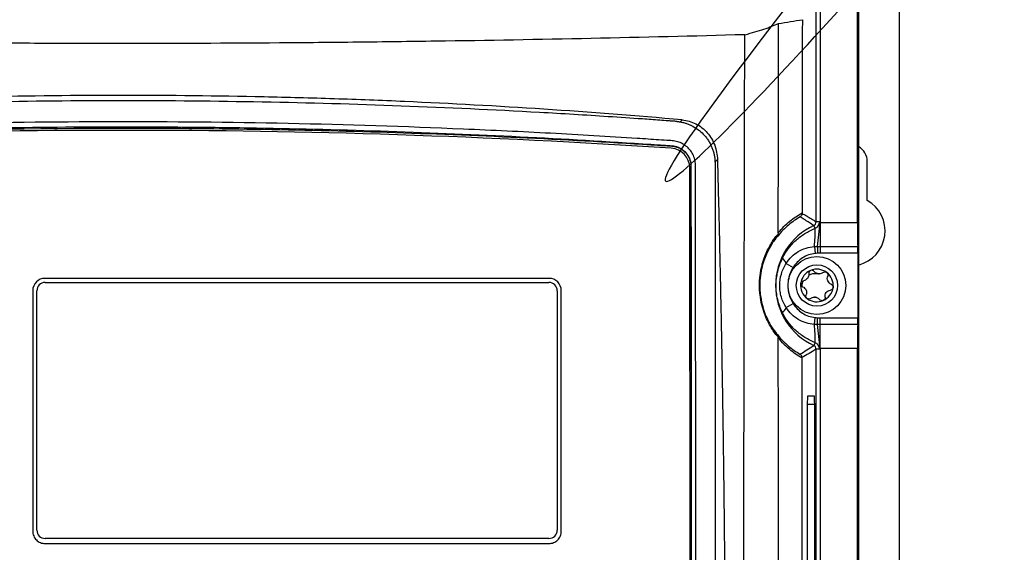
# Model space of a CAD drawing. Header units: millimetres. Extents: x -3.03 to 0.78, y -0.23 to 0.59.
# Tile 58 of 165: x 0.1457 to 0.2649, y 0.2066 to 0.2711. Entities that reach past the tile are written whole.
import ezdxf

# ---------------------------------------------------------------- set-up
doc = ezdxf.new("R2010")
doc.units = ezdxf.units.MM

msp = doc.modelspace()

# ---------------------------------------------------------------- linework, layer by layer
at = {"color": 7, "linetype": 'Continuous', "lineweight": 25}
for p, q in [((0.247113, 0.246542), (0.247113, 0.28231)), ((0.247244, 0.28244), (0.247244, 0.025353)), ((0.2522, 0.025397), (0.2522, 0.282397)), ((0.242603, 0.277787), (0.242603, 0.246608)), ((0.242103, 0.246608), (0.242103, 0.277288)), ((0.225639, 0.258709), (0.22588, 0.258951)), ((0.22209, 0.255998), (0.22209, 0.255945)), ((0.230153, 0.254142), (0.22986, 0.253848)), ((0.226887, 0.157407), (0.226799, 0.253146)), ((0.226949, 0.253331), (0.226949, 0.253294)), ((0.226949, 0.253294), (0.227037, 0.157477)), ((0.229861, 0.253735), (0.229861, 0.157058)), ((0.2483, 0.249192), (0.2483, 0.253897)), ((0.241975, 0.245811), (0.241815, 0.246155)), ((0.242603, 0.246608), (0.242103, 0.246608)), ((0.242601, 0.246542), (0.242601, 0.243631)), ((0.242601, 0.246542), (0.247113, 0.246542)), ((0.241899, 0.243617), (0.241979, 0.242772)), ((0.242257, 0.243631), (0.242273, 0.242797)), ((0.242601, 0.243631), (0.24714, 0.243631)), ((0.242601, 0.243631), (0.242601, 0.2428)), ((0.247148, 0.2428), (0.242601, 0.2428)), ((0.247148, 0.2428), (0.247148, 0.234994)), ((0.238481, 0.241572), (0.239313, 0.241066)), ((0.20975, 0.239761), (0.14875, 0.239761)), ((0.14875, 0.239263), (0.20975, 0.239263)), ((0.14725, 0.238261), (0.14725, 0.209145)), ((0.14775, 0.209267), (0.14775, 0.238263)), ((0.21075, 0.238263), (0.21075, 0.209267)), ((0.21125, 0.209145), (0.21125, 0.238261)), ((0.238481, 0.236222), (0.239313, 0.236728)), ((0.241899, 0.234177), (0.241979, 0.235021)), ((0.242257, 0.234163), (0.242273, 0.234997)), ((0.242601, 0.234162), (0.242601, 0.234994)), ((0.242601, 0.234994), (0.247148, 0.234994)), ((0.242601, 0.231252), (0.242601, 0.234162)), ((0.24714, 0.234162), (0.242601, 0.234162)), ((0.241975, 0.231983), (0.241815, 0.231639)), ((0.242103, 0.076608), (0.242103, 0.231186)), ((0.242603, 0.231186), (0.242103, 0.231186)), ((0.247113, 0.231252), (0.242601, 0.231252)), ((0.242603, 0.231186), (0.242603, 0.076608)), ((0.247113, 0.076542), (0.247113, 0.231252)), ((0.241911, 0.225504), (0.241056, 0.225504)), ((0.241039, 0.224504), (0.241039, 0.145504)), ((0.241929, 0.145504), (0.241929, 0.224504)), ((0.14775, 0.209267), (0.14775, 0.209266)), ((0.21075, 0.209267), (0.21075, 0.209266)), ((0.20975, 0.208267), (0.14875, 0.208267)), ((0.14875, 0.208267), (0.14875, 0.208266)), ((0.20975, 0.208266), (0.14875, 0.208266)), ((0.14875, 0.207645), (0.20975, 0.207645)), ((0.20975, 0.208267), (0.20975, 0.208266))]:
    msp.add_line(p, q, dxfattribs=at)
at = {"color": 9, "linetype": 'Continuous', "lineweight": 25}
msp.add_line((0.241929, 0.224504), (0.241039, 0.224504), dxfattribs=at)
at = {"color": 7, "linetype": 'Continuous', "lineweight": 25}
for radius in [0.0035, 0.0025]:
    msp.add_circle((0.2422, 0.238897), radius, dxfattribs=at)
for centre, radius, start, end in [((0.224417, 0.25314), 0.0023816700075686, 0.133552, 86.258717), ((0.2462, 0.253897), 0.0021, 0, 60.200241), ((0.2462, 0.245497), 0.00425, 284.215037, 60.388416), ((0.2452, 0.238897), 0.0080085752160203, 115.005119, 244.994881), ((0.223323, 0.245358), 0.0186580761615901, 354.645579, 1.390007), ((0.22054, 0.247286), 0.022022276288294, 350.447719, 358.002258), ((0.236673, 0.240767), 0.001979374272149, 23.992102, 46.653288), ((0.2422, 0.238897), 0.0019749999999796, 52.964615, 112.964615), ((0.14875, 0.238261), 0.0014998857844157, 89.995637, 179.995636), ((0.20975, 0.238261), 0.0014998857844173, 0.004364, 90.004363), ((0.2422, 0.238897), 0.0019749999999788, 112.964615, 172.964615), ((0.242466, 0.241054), 0.0007483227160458, 254.000128, 271.929102), ((0.2422, 0.238897), 0.0014388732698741, 78.316306, 87.612924), ((0.2422, 0.238897), 0.0019749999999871, 352.964615, 52.964615), ((0.14875, 0.238263), 0.0009999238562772, 89.995637, 179.995636), ((0.20975, 0.238263), 0.0009999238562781, 0.004364, 90.004363), ((0.2422, 0.238897), 0.001974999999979, 172.964615, 232.964615), ((0.2422, 0.238897), 0.0019749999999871, 292.964615, 352.964615), ((0.2422, 0.238897), 0.0019749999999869, 232.964615, 292.964615), ((0.2422, 0.238897), 0.0014388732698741, 258.316306, 267.612924), ((0.241934, 0.23674), 0.0007483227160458, 74.000128, 91.929102), ((0.236673, 0.237026), 0.001979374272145, 313.346712, 336.007898), ((0.223323, 0.232436), 0.0186580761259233, 358.609993, 5.354421), ((0.22054, 0.230508), 0.0220222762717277, 1.997742, 9.552281), ((0.14875, 0.209267), 0.0009999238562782, 180.004364, 270.004363), ((0.14875, 0.209266), 0.0009999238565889, 180.004364, 270.004363), ((0.20975, 0.209267), 0.0009999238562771, 269.995637, 359.995636), ((0.20975, 0.209266), 0.0009999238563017, 269.995637, 359.995636)]:
    msp.add_arc(centre, radius, start, end, dxfattribs=at)
for centre, major_axis, start_param, end_param in [((0.247174, 0.246542), (0, 0.003500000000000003), 1.570796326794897, 2.552561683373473), ((0.24713, 0.2428), (0, 0.001000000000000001), 4.71238898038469, 5.694154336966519), ((0.24713, 0.234994), (0, 0.001000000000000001), 3.730623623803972, 4.71238898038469), ((0.247174, 0.231252), (0, 0.003500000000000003), 0.5890309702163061, 1.570796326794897), ((0.241056, 0.224504), (0, 0.001000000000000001), 0, 1.570796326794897), ((0.241911, 0.224504), (0, 0.001000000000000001), 4.71238898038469, 6.283185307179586)]:
    msp.add_ellipse(centre, major_axis=major_axis, ratio=0.017455, start_param=start_param, end_param=end_param, dxfattribs=at)
for points, knots in [([(0.2421034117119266, 0.2772875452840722), (0.2421034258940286, 0.2772875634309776), (0.2421034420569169, 0.2772875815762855), (0.242103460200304, 0.2772875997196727), (0.3313940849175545, 0.3665782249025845), (0.1723078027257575, 0.1879796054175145), (0.2421034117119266, 0.2772875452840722)], [1e-16, 1e-16, 1e-16, 1e-16, 2.4383371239e-06, 2.4383371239e-06, 2.4383371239e-06, 2.5112367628e-06, 2.5112367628e-06, 2.5112367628e-06, 2.5112367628e-06]), ([(0.2334636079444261, 0.2692628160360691), (0.2343359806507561, 0.2694916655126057), (0.235107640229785, 0.2697200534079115), (0.2364680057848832, 0.2701741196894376), (0.2370561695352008, 0.2703998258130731), (0.2375516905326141, 0.2706237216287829)], [0, 0, 0, 0, 0.5, 0.5, 1, 1, 1, 1]), ([(0.2334637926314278, 0.2692628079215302), (0.221115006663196, 0.2689206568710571), (0.2086423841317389, 0.2686526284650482), (0.1928945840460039, 0.2684265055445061), (0.1897381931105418, 0.2683867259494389), (0.1834264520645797, 0.2683184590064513), (0.1802690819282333, 0.2682899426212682), (0.1707924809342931, 0.2682214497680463), (0.1644687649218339, 0.2681985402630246), (0.1549741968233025, 0.2681987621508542), (0.1518078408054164, 0.2682045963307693), (0.1454721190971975, 0.2682277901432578), (0.1423024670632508, 0.2682451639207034), (0.1328206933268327, 0.2683142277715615), (0.1265251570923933, 0.2683829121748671), (0.1077144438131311, 0.2686537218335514), (0.095274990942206, 0.2689209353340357), (0.0829362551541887, 0.2692628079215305)], [0, 0, 0, 0, 0.25, 0.25, 0.3125000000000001, 0.3125000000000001, 0.375, 0.375, 0.4999999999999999, 0.4999999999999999, 0.5624999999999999, 0.5624999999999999, 0.6249999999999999, 0.6249999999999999, 0.7499999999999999, 0.7499999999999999, 1, 1, 1, 1]), ([(0.233346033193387, 0.1469694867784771), (0.2333455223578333, 0.1481516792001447), (0.2333445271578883, 0.1504548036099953), (0.2333431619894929, 0.1538179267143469), (0.2333419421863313, 0.1569974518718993), (0.2333408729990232, 0.1599933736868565), (0.2333399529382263, 0.1628056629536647), (0.2333391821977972, 0.1654343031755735), (0.2333385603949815, 0.1678792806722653), (0.2333380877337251, 0.1701405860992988), (0.233337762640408, 0.172218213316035), (0.2333375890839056, 0.174112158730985), (0.2333375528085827, 0.1758224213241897), (0.2333381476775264, 0.1821159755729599), (0.2333420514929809, 0.1928407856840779), (0.23335128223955, 0.2045383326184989), (0.233360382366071, 0.2125780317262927), (0.2333663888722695, 0.2172499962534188), (0.2333733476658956, 0.2221455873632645), (0.2333812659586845, 0.2272646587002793), (0.2333901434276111, 0.2326070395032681), (0.2333999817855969, 0.238172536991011), (0.2334107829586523, 0.243960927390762), (0.2334225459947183, 0.2499719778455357), (0.2334352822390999, 0.2562053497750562), (0.2334489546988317, 0.2626609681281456), (0.2334586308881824, 0.2670372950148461), (0.2334635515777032, 0.2692628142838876)], [0, 0, 0, 0, 0.0289908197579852, 0.0564793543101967, 0.0824658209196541, 0.1069504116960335, 0.1299332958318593, 0.151414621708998, 0.1713945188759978, 0.1898730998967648, 0.2068504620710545, 0.2223266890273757, 0.2363018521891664, 0.2487760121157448, 0.3766067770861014, 0.4992017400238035, 0.5355605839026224, 0.5737523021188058, 0.6137770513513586, 0.6556350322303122, 0.6993264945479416, 0.7448517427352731, 0.7922111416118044, 0.841405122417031, 0.8924341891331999, 0.9452989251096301, 1, 1, 1, 1]), ([(0.2258797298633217, 0.2589506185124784), (0.2147613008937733, 0.2599347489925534), (0.2035545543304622, 0.2606748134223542), (0.1894377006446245, 0.2612941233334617), (0.1866088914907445, 0.2614026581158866), (0.180940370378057, 0.261588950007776), (0.1780987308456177, 0.2616667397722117), (0.1695735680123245, 0.2618533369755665), (0.1638916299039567, 0.2619154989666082), (0.1525307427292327, 0.2619156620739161), (0.1468517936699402, 0.2618536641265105), (0.1354968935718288, 0.2616055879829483), (0.129815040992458, 0.2614191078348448), (0.1128543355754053, 0.2606755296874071), (0.1016401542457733, 0.2599348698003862), (0.0905203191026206, 0.2589506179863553)], [0, 0, 0, 0, 0.25, 0.25, 0.3125, 0.3125, 0.375, 0.375, 0.5, 0.5, 0.625, 0.625, 0.75, 0.75, 1, 1, 1, 1]), ([(0.2252394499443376, 0.2587573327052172), (0.2250672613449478, 0.2587714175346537), (0.2248940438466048, 0.2587830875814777), (0.2245487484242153, 0.2588091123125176), (0.2243760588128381, 0.2588220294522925), (0.2238578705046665, 0.2588605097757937), (0.2235122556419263, 0.2588858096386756), (0.2224750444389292, 0.2589608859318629), (0.2217830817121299, 0.259009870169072), (0.2197065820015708, 0.2591552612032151), (0.2183211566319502, 0.2592494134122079), (0.2141610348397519, 0.2595219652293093), (0.2113827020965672, 0.2596910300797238), (0.2030329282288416, 0.2601600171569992), (0.1974527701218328, 0.2604213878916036), (0.1806768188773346, 0.2610498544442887), (0.1694358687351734, 0.2612609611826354), (0.152580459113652, 0.2612610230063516), (0.1469610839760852, 0.2612083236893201), (0.1357425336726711, 0.2609979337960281), (0.130140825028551, 0.2608402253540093), (0.1189524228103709, 0.260421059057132), (0.1133674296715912, 0.2601596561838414), (0.1050180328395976, 0.2596909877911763), (0.1022395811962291, 0.2595222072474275), (0.0980793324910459, 0.2592491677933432), (0.0966938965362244, 0.259154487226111), (0.0946177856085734, 0.2590080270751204), (0.0939260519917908, 0.2589585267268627), (0.0928887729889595, 0.2588835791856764), (0.0923702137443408, 0.2588459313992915), (0.0918517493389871, 0.258808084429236), (0.0915061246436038, 0.2587828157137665), (0.0913331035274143, 0.2587706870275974), (0.0911605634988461, 0.2587574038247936)], [0, 0, 0, 0, 0.0039062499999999, 0.0039062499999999, 0.0078124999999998, 0.0078124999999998, 0.0156249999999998, 0.0156249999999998, 0.0312499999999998, 0.0312499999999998, 0.0624999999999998, 0.0624999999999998, 0.1249999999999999, 0.1249999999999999, 0.2499999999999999, 0.2499999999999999, 0.4999999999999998, 0.4999999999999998, 0.6249999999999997, 0.6249999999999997, 0.7499999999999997, 0.7499999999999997, 0.8749999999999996, 0.8749999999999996, 0.9374999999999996, 0.9374999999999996, 0.9687499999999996, 0.9687499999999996, 0.9843749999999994, 0.9843749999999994, 0.9921874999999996, 0.9960937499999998, 0.9960937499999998, 1, 1, 1, 1]), ([(0.2275955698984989, 0.155887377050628), (0.2276096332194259, 0.1563310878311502), (0.2275904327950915, 0.1567746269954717), (0.2275848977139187, 0.1576618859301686), (0.2275862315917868, 0.1581055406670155), (0.2275850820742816, 0.1594364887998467), (0.2275844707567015, 0.1603238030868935), (0.2275820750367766, 0.1629857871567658), (0.2275800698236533, 0.1647604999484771), (0.227575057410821, 0.1700848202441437), (0.2275719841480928, 0.1736343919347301), (0.2275627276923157, 0.1842829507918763), (0.227556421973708, 0.1913821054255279), (0.227535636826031, 0.2126776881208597), (0.2275221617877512, 0.2268694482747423), (0.2275086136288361, 0.2428216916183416), (0.2275067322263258, 0.2445939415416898), (0.2275035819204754, 0.2472519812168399), (0.2275027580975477, 0.2481379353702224), (0.2275016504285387, 0.2499097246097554), (0.2275010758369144, 0.2507955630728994), (0.2274937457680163, 0.2521243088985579), (0.2274920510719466, 0.2525672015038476), (0.2274971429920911, 0.2532314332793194), (0.2275037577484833, 0.2534536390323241), (0.2274764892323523, 0.2538934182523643), (0.2274374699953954, 0.2541104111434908), (0.2273039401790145, 0.2545352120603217), (0.2272136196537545, 0.2547353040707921), (0.2269914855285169, 0.2551138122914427), (0.226857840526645, 0.2552935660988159), (0.2264115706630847, 0.2557759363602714), (0.2260424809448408, 0.2560310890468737), (0.2254418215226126, 0.256281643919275), (0.2252305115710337, 0.2563453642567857), (0.2248022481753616, 0.2564200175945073), (0.2245839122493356, 0.2564307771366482), (0.2239314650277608, 0.2564709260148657), (0.2234963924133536, 0.2564989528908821), (0.2221908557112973, 0.25658690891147), (0.221319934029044, 0.2566484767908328), (0.2187045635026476, 0.2568192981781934), (0.2169580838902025, 0.2569258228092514), (0.213459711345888, 0.257131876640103), (0.2117078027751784, 0.2572302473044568), (0.2064451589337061, 0.2575113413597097), (0.2029271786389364, 0.2576800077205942), (0.1923505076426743, 0.2581300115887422), (0.1852691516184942, 0.2583573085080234), (0.1710774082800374, 0.2586550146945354), (0.1639658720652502, 0.2587248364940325), (0.1497494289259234, 0.2587050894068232), (0.1426403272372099, 0.258612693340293), (0.1284557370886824, 0.2582752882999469), (0.1213803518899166, 0.2580320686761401), (0.1108152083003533, 0.2575553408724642), (0.1073017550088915, 0.2573774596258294), (0.1020464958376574, 0.2570822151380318), (0.1002975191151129, 0.2569794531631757), (0.0968054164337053, 0.2567593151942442), (0.0950623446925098, 0.2566408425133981), (0.0928864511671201, 0.2564984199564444), (0.0924514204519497, 0.2564702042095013), (0.0917990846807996, 0.2564285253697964), (0.0915806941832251, 0.2564160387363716), (0.0911554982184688, 0.2563402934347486), (0.090948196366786, 0.2562798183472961), (0.0905448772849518, 0.2561106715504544), (0.0903525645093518, 0.2560036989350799), (0.0899978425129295, 0.255752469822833), (0.0898321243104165, 0.2556052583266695), (0.0895365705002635, 0.2552776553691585), (0.0894080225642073, 0.2550999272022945), (0.0891888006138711, 0.2547170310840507), (0.0890988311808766, 0.2545114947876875), (0.0889680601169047, 0.2540920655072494), (0.0889255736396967, 0.253874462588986), (0.0889013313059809, 0.2535412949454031), (0.0889006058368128, 0.2534299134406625), (0.0889015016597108, 0.2532072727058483), (0.0889022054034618, 0.2530959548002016), (0.0889039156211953, 0.2525393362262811), (0.0889027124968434, 0.2520939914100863), (0.0888984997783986, 0.2507579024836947), (0.0888984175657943, 0.24986714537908), (0.0888950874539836, 0.2454130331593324), (0.088890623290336, 0.2418487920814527), (0.0888742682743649, 0.2240236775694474), (0.0888613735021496, 0.2097508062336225), (0.0888415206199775, 0.1883362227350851), (0.0888352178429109, 0.1811972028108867), (0.0888253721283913, 0.170489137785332), (0.0888221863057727, 0.1669197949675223), (0.088816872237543, 0.1615662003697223), (0.0888148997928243, 0.1597817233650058), (0.0888135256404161, 0.1575511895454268), (0.0888129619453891, 0.1571050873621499), (0.088812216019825, 0.156435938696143), (0.0888125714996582, 0.1562128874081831), (0.0888110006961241, 0.1557667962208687), (0.088819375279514, 0.1555447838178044), (0.0888699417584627, 0.1551071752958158), (0.088909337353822, 0.1548908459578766), (0.0890163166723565, 0.1544631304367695), (0.089084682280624, 0.1542500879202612), (0.0893306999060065, 0.1536341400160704), (0.0895455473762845, 0.1532528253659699), (0.0898247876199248, 0.1529086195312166)], [0, 0, 0, 0, 0.0039062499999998, 0.0039062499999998, 0.0078124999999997, 0.0078124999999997, 0.0156249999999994, 0.0156249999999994, 0.0312499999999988, 0.0312499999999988, 0.0624999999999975, 0.0624999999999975, 0.124999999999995, 0.124999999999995, 0.2499999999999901, 0.2499999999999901, 0.2656249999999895, 0.2656249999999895, 0.2734374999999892, 0.2734374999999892, 0.2812499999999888, 0.2812499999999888, 0.2851562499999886, 0.2851562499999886, 0.2871093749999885, 0.2871093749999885, 0.2890624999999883, 0.2890624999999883, 0.2910156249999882, 0.2910156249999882, 0.2929687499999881, 0.2929687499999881, 0.2968749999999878, 0.2968749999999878, 0.2988281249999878, 0.2988281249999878, 0.3007812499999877, 0.3007812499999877, 0.3046874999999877, 0.3046874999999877, 0.3124999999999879, 0.3124999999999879, 0.3281249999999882, 0.3281249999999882, 0.3437499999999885, 0.3437499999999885, 0.3749999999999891, 0.3749999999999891, 0.4374999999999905, 0.4374999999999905, 0.4999999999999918, 0.4999999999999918, 0.5624999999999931, 0.5624999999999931, 0.6249999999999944, 0.6249999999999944, 0.6562499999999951, 0.6562499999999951, 0.6718749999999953, 0.6718749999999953, 0.6874999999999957, 0.6874999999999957, 0.6914062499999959, 0.6914062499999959, 0.6933593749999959, 0.6933593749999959, 0.6953124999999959, 0.6953124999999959, 0.697265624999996, 0.697265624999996, 0.699218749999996, 0.699218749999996, 0.701171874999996, 0.701171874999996, 0.703124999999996, 0.703124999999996, 0.7050781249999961, 0.7050781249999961, 0.706054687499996, 0.706054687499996, 0.707031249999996, 0.707031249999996, 0.7109374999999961, 0.7109374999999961, 0.7187499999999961, 0.7187499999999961, 0.7499999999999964, 0.7499999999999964, 0.8749999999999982, 0.8749999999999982, 0.9374999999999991, 0.9374999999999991, 0.9687499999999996, 0.9687499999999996, 0.9843749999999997, 0.9843749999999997, 0.9882812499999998, 0.9882812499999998, 0.9902343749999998, 0.9902343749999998, 0.9921874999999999, 0.9921874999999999, 0.9941406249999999, 0.9941406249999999, 0.9960937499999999, 0.9960937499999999, 1, 1, 1, 1]), ([(0.2252394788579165, 0.2587573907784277), (0.2252842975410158, 0.2587536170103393), (0.2253744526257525, 0.2587460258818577), (0.2255079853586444, 0.2587297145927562), (0.2255950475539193, 0.258715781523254), (0.2256389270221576, 0.2587087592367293)], [0, 0, 0, 0, 0.3290097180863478, 0.6618199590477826, 1, 1, 1, 1]), ([(0.2256389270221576, 0.2587087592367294), (0.2257109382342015, 0.2586955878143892), (0.2258510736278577, 0.258669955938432), (0.2260548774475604, 0.2586208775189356), (0.2262461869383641, 0.2585671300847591), (0.2264248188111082, 0.258509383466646), (0.2265907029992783, 0.2584492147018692), (0.2267438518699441, 0.2583878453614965), (0.226884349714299, 0.2583264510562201), (0.2270123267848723, 0.2582660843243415), (0.2271279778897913, 0.2582077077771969), (0.2274616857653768, 0.2580285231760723), (0.2279780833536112, 0.2576808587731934), (0.2285169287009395, 0.257165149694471), (0.228891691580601, 0.2566990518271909), (0.2291492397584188, 0.256310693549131), (0.229365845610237, 0.2559096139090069), (0.22954193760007, 0.255500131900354), (0.2296786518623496, 0.2550861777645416), (0.2297764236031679, 0.2546712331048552), (0.2298400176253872, 0.254258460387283), (0.2298534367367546, 0.2539836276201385), (0.2298600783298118, 0.2538476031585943)], [0, 0, 0, 0, 0.0330622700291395, 0.0643399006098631, 0.0938329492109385, 0.1215414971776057, 0.1474656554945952, 0.1716055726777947, 0.1939614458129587, 0.214533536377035, 0.2333221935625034, 0.2503278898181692, 0.3790808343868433, 0.5000306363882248, 0.5674818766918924, 0.6334157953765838, 0.6978789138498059, 0.7609210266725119, 0.822595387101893, 0.8829588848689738, 0.9420722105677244, 1, 1, 1, 1]), ([(0.2258797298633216, 0.2589506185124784), (0.2261711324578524, 0.2589248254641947), (0.2264559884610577, 0.2588720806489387), (0.227012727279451, 0.2587131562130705), (0.2272872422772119, 0.2586055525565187), (0.2278088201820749, 0.2583394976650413), (0.2280541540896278, 0.2581826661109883), (0.2285144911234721, 0.2578222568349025), (0.228731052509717, 0.2576163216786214), (0.229117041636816, 0.2571730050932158), (0.2292884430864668, 0.2569346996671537), (0.2295890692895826, 0.2564255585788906), (0.2297172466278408, 0.2561552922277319), (0.2300259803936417, 0.2553275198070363), (0.2301375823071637, 0.2547367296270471), (0.2301533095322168, 0.254141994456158)], [0, 0, 0, 0, 0.1250000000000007, 0.1250000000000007, 0.2500000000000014, 0.2500000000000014, 0.3750000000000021, 0.3750000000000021, 0.5000000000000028, 0.5000000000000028, 0.6250000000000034, 0.6250000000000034, 0.7500000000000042, 0.7500000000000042, 1, 1, 1, 1]), ([(0.0943095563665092, 0.255997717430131), (0.1048349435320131, 0.2566963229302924), (0.1154407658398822, 0.2572266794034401), (0.131469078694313, 0.257759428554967), (0.1368216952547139, 0.2578928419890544), (0.1475352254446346, 0.2580705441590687), (0.1528979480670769, 0.2581148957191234), (0.1609509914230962, 0.2581143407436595), (0.1636363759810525, 0.2581029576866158), (0.1689968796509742, 0.2580579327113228), (0.1716736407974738, 0.2580242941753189), (0.1796934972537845, 0.2578902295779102), (0.1850261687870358, 0.2577566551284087), (0.2009825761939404, 0.2572251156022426), (0.2115648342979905, 0.2566963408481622), (0.2220904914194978, 0.2559977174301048)], [0, 0, 0, 0, 0.25, 0.25, 0.375, 0.375, 0.5, 0.5, 0.5625, 0.5625, 0.625, 0.625, 0.75, 0.75, 1, 1, 1, 1]), ([(0.0943095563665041, 0.2559452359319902), (0.115582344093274, 0.2572853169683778), (0.1368922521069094, 0.2579556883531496), (0.1688634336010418, 0.2579554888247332), (0.1795174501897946, 0.2577879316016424), (0.2008122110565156, 0.2571178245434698), (0.2114540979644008, 0.2566152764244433), (0.2220904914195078, 0.255945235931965)], [0, 0, 0, 0, 0.5, 0.5, 0.75, 0.75, 1, 1, 1, 1]), ([(0.2220904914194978, 0.2559977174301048), (0.2226121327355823, 0.2559617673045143), (0.2233942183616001, 0.2559078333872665), (0.2241757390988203, 0.2558538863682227), (0.2245664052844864, 0.2558269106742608), (0.2246970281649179, 0.2558198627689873), (0.224952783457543, 0.2557802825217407), (0.2250785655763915, 0.2557507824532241), (0.2253259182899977, 0.2556722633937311), (0.2254485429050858, 0.2556226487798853), (0.2256821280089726, 0.2555057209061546), (0.2257935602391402, 0.2554386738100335), (0.2261118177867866, 0.2552118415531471), (0.2263036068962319, 0.2550235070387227), (0.2266154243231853, 0.2546019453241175), (0.226739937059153, 0.2543621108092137), (0.2269051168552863, 0.2538627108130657), (0.2269486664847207, 0.2535972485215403), (0.2269489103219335, 0.2533309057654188)], [0, 0, 0, 0, 0.2499999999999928, 0.3749999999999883, 0.3749999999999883, 0.4374999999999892, 0.4374999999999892, 0.4999999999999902, 0.4999999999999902, 0.5624999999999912, 0.5624999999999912, 0.6249999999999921, 0.6249999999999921, 0.7499999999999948, 0.7499999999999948, 0.8749999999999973, 0.8749999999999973, 1, 1, 1, 1]), ([(0.2220904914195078, 0.255945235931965), (0.2226155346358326, 0.2559108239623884), (0.2234030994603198, 0.2558592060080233), (0.2241906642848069, 0.2558075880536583), (0.2245844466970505, 0.2557817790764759), (0.2247160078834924, 0.2557744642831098), (0.2249729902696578, 0.255733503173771), (0.2250991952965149, 0.2557032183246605), (0.2253470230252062, 0.2556229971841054), (0.225469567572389, 0.2555724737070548), (0.22570203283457, 0.2554541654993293), (0.2258127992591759, 0.2553865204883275), (0.2260233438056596, 0.2552341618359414), (0.2261239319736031, 0.2551486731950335), (0.2263093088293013, 0.2549637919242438), (0.2263937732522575, 0.2548649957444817), (0.2266234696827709, 0.2545502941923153), (0.2267449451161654, 0.2543128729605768), (0.2269061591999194, 0.2538192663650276), (0.2269486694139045, 0.2535569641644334), (0.2269489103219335, 0.2532936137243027)], [0, 0, 0, 0, 0.2499999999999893, 0.3749999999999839, 0.3749999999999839, 0.4374999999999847, 0.4374999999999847, 0.4999999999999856, 0.4999999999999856, 0.5624999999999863, 0.5624999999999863, 0.6249999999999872, 0.6249999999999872, 0.6874999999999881, 0.6874999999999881, 0.7499999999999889, 0.7499999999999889, 0.8749999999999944, 0.8749999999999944, 1, 1, 1, 1]), ([(0.2301533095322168, 0.254141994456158), (0.2301830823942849, 0.253000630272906), (0.2302426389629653, 0.250717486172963), (0.2303266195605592, 0.2472913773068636), (0.2304067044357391, 0.2438634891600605), (0.2304825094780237, 0.2404337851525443), (0.2305541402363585, 0.2370023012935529), (0.230621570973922, 0.2335690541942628), (0.2306848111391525, 0.2301340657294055), (0.2307438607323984, 0.2266973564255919), (0.2307987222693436, 0.2232589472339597), (0.2308493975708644, 0.2198188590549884), (0.2308958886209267, 0.2163771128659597), (0.2309381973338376, 0.2129337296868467), (0.2309763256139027, 0.2094887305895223), (0.2310102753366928, 0.2060421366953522), (0.231040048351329, 0.2025939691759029), (0.2310656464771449, 0.1991442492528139), (0.2310870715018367, 0.1956929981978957), (0.2311043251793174, 0.1922402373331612), (0.2311174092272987, 0.1887859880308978), (0.2311263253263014, 0.1853302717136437), (0.2311310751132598, 0.181873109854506), (0.2311316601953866, 0.1784145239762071), (0.2311280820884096, 0.1749545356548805), (0.2311203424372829, 0.1714931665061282), (0.2311084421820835, 0.1680304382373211), (0.2310923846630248, 0.1645663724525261), (0.2310721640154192, 0.1611009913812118), (0.2310478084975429, 0.1576343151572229), (0.2310192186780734, 0.1541663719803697), (0.2309867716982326, 0.1506971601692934), (0.2309616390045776, 0.1483840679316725), (0.2309490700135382, 0.1472272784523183)], [0, 0, 0, 0, 0.0320717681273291, 0.064155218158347, 0.0962504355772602, 0.1283575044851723, 0.1604765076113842, 0.1926075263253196, 0.2247506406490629, 0.2569059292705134, 0.2890734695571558, 0.3212533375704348, 0.3534456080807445, 0.3856503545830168, 0.4178676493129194, 0.4500975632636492, 0.4823401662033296, 0.5145955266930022, 0.5468637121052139, 0.579144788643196, 0.611438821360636, 0.6437458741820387, 0.6760660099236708, 0.7083992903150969, 0.7407457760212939, 0.773105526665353, 0.8054786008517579, 0.8378650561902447, 0.8702649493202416, 0.9026783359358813, 0.9351052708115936, 0.9675458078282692, 1, 1, 1, 1]), ([(0.2298600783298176, 0.2538476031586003), (0.2298604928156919, 0.2538289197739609), (0.2298613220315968, 0.2537915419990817), (0.2298614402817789, 0.2537541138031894), (0.2298614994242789, 0.25373539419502)], [0, 0, 0, 0, 0.4998527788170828, 1, 1, 1, 1]), ([(0.2401606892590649, 0.2471976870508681), (0.2396810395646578, 0.2469216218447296), (0.2392130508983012, 0.2465978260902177), (0.2383056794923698, 0.2458321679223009), (0.2378682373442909, 0.2453922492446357), (0.2374570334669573, 0.2448785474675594)], [0, 0, 0, 0, 0.5, 0.5, 1, 1, 1, 1]), ([(0.2375267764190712, 0.2452708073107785), (0.2379625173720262, 0.2458066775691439), (0.2384270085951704, 0.2462671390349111), (0.2393904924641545, 0.247067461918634), (0.2398880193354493, 0.2474059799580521), (0.240398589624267, 0.2476940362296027)], [0, 0, 0, 0, 0.5, 0.5, 1, 1, 1, 1]), ([(0.2403986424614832, 0.2476264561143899), (0.2403988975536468, 0.2475378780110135), (0.2403756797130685, 0.2474522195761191), (0.2402925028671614, 0.2473042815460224), (0.2402317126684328, 0.2472414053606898), (0.2401606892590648, 0.2471976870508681)], [0, 0, 0, 0, 0.5, 0.5, 1, 1, 1, 1]), ([(0.2418148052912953, 0.2461547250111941), (0.241630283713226, 0.2462794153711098), (0.2414453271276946, 0.2464011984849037), (0.2412600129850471, 0.2465204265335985), (0.2411709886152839, 0.2465777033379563), (0.2410818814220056, 0.2466343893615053), (0.2409926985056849, 0.2466905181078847), (0.2408887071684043, 0.2467559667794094), (0.2407846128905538, 0.2468206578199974), (0.2406804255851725, 0.2468846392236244), (0.2405074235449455, 0.2469908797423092), (0.2403341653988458, 0.2470951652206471), (0.2401606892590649, 0.2471976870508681)], [0.0004913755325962, 0.0004913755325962, 0.0004913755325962, 0.0004913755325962, 0.0333253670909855, 0.0333253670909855, 0.0333253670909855, 0.0490987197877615, 0.0490987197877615, 0.0490987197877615, 0.0674911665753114, 0.0674911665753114, 0.0674911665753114, 0.0980316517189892, 0.0980316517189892, 0.0980316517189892, 0.0980316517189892]), ([(0.2403986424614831, 0.24762645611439), (0.2405771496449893, 0.2475260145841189), (0.2407556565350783, 0.2474238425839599), (0.2409341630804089, 0.2473197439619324), (0.2410411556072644, 0.2472573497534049), (0.2411481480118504, 0.2471942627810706), (0.2412551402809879, 0.2471304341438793), (0.2413468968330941, 0.2470756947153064), (0.2414386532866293, 0.247020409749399), (0.241530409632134, 0.2469645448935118), (0.2417214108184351, 0.2468482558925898), (0.2419124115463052, 0.246729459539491), (0.2421034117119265, 0.2466077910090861)], [7.6085755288e-06, 7.6085755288e-06, 7.6085755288e-06, 7.6085755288e-06, 0.0306937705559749, 0.0306937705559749, 0.0306937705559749, 0.0490863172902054, 0.0490863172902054, 0.0490863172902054, 0.0648597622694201, 0.0648597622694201, 0.0648597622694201, 0.0976939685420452, 0.0976939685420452, 0.0976939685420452, 0.0976939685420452]), ([(0.2380313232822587, 0.2422065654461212), (0.2382343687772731, 0.2426167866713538), (0.2384738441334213, 0.2430044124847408), (0.2390218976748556, 0.2437305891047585), (0.2393327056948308, 0.2440706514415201), (0.2400043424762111, 0.244681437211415), (0.2403682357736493, 0.2449560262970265), (0.2411455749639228, 0.2454387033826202), (0.2415519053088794, 0.2456427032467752), (0.2419753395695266, 0.2458105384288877)], [0, 0, 0, 0, 0.25, 0.25, 0.5, 0.5, 0.75, 0.75, 1, 1, 1, 1]), ([(0.2418148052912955, 0.2461547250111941), (0.2419012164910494, 0.246195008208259), (0.2419743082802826, 0.2462594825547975), (0.2420756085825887, 0.2464182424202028), (0.2421034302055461, 0.246512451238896), (0.2421034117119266, 0.2466077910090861)], [0, 0, 0, 0, 0.5, 0.5, 1, 1, 1, 1]), ([(0.2419753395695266, 0.2458105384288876), (0.242118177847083, 0.2458767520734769), (0.242240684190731, 0.2459804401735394), (0.2423755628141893, 0.2461710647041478), (0.2424125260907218, 0.2462411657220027), (0.2424568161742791, 0.2463501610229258), (0.2424695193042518, 0.2463873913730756), (0.2424972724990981, 0.2464608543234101), (0.2425134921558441, 0.2465007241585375), (0.2425489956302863, 0.2465179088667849)], [0, 0, 0, 0, 0.5000000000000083, 0.5000000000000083, 0.7500000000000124, 0.7500000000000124, 0.8750000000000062, 0.8750000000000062, 1, 1, 1, 1]), ([(0.2375296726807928, 0.2326199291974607), (0.2373477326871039, 0.232830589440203), (0.2371401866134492, 0.2330912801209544), (0.23680316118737, 0.2335866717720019), (0.2366864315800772, 0.2337695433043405), (0.2364467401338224, 0.2341810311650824), (0.2363228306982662, 0.234411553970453), (0.2360789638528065, 0.2349219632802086), (0.2359587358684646, 0.2352017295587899), (0.2357297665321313, 0.2358271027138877), (0.2356206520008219, 0.2361753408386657), (0.2354364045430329, 0.236927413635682), (0.2353598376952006, 0.2373398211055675), (0.2352862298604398, 0.2379774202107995), (0.2352681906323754, 0.2381942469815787), (0.2352465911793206, 0.2386372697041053), (0.2352433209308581, 0.2388590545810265), (0.2352514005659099, 0.2392973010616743), (0.2352628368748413, 0.2395161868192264), (0.2352991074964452, 0.2399438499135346), (0.2353235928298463, 0.2401500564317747), (0.2353830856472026, 0.2405493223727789), (0.2354181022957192, 0.2407423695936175), (0.2354970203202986, 0.2411166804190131), (0.2355411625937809, 0.2412986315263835), (0.2356815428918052, 0.241816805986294), (0.2357862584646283, 0.2421297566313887), (0.2360079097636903, 0.2427070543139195), (0.2361225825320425, 0.242965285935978), (0.2364664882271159, 0.2436686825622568), (0.2366966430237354, 0.244047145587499), (0.2370255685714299, 0.2445297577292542), (0.2371328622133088, 0.2446762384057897), (0.2373388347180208, 0.2449424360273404), (0.2374376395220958, 0.2450623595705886), (0.2375317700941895, 0.2451712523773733)], [0, 0, 0, 0, 0.1250000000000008, 0.1250000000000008, 0.187500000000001, 0.187500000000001, 0.2500000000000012, 0.2500000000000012, 0.3125000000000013, 0.3125000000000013, 0.3750000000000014, 0.3750000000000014, 0.4375000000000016, 0.4375000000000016, 0.4687500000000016, 0.4687500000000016, 0.5000000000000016, 0.5000000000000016, 0.5312500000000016, 0.5312500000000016, 0.5625000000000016, 0.5625000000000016, 0.5937500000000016, 0.5937500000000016, 0.6250000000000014, 0.6250000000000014, 0.6875000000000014, 0.6875000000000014, 0.7500000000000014, 0.7500000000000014, 0.8750000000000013, 0.8750000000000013, 0.9375000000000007, 0.9375000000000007, 1, 1, 1, 1]), ([(0.2374570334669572, 0.2448785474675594), (0.2373693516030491, 0.2447766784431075), (0.2372772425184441, 0.2446645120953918), (0.2370849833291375, 0.2444154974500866), (0.2369846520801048, 0.2442783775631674), (0.2366763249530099, 0.2438259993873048), (0.2364597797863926, 0.2434708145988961), (0.2361342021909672, 0.2428083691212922), (0.2360256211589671, 0.2425656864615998), (0.2358135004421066, 0.2420182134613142), (0.2357127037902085, 0.2417205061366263), (0.2355767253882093, 0.2412254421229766), (0.2355337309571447, 0.2410510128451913), (0.2354564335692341, 0.2406904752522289), (0.235421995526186, 0.2405041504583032), (0.2353632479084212, 0.2401178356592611), (0.2353389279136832, 0.2399178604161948), (0.2353026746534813, 0.2395018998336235), (0.2352910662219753, 0.2392877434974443), (0.2352826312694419, 0.2388593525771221), (0.2352856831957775, 0.2386422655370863), (0.2353068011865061, 0.238208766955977), (0.2353245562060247, 0.2379970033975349), (0.2353970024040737, 0.2373753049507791), (0.2354723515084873, 0.2369749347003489), (0.2356518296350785, 0.2362501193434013), (0.2357574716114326, 0.2359166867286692), (0.2359771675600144, 0.2353216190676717), (0.2360919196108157, 0.2350565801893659), (0.236323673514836, 0.23457441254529), (0.2364406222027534, 0.2343579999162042), (0.2366662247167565, 0.2339722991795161), (0.2367757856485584, 0.2338012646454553), (0.2370914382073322, 0.2333387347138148), (0.2372848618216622, 0.2330965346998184), (0.2374539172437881, 0.232901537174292)], [0, 0, 0, 0, 0.0625000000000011, 0.0625000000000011, 0.1250000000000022, 0.1250000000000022, 0.2500000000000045, 0.2500000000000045, 0.3125000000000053, 0.3125000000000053, 0.3750000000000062, 0.3750000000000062, 0.4062500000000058, 0.4062500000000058, 0.4375000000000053, 0.4375000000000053, 0.4687500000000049, 0.4687500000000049, 0.5000000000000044, 0.5000000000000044, 0.531250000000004, 0.531250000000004, 0.5625000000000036, 0.5625000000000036, 0.6250000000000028, 0.6250000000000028, 0.6875000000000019, 0.6875000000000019, 0.750000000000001, 0.750000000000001, 0.8125000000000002, 0.8125000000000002, 0.8749999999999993, 0.8749999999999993, 1, 1, 1, 1]), ([(0.2384810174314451, 0.2415719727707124), (0.2386667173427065, 0.241865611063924), (0.2388814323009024, 0.2421328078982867), (0.2393699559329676, 0.2426137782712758), (0.2396471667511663, 0.2428285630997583), (0.2402351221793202, 0.2431803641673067), (0.2405496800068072, 0.2433212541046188), (0.2412125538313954, 0.2435282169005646), (0.241552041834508, 0.2435919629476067), (0.2418994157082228, 0.2436168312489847)], [0, 0, 0, 0, 0.25, 0.25, 0.5, 0.5, 0.75, 0.75, 1, 1, 1, 1]), ([(0.2418994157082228, 0.2436168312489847), (0.2419292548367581, 0.243619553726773), (0.2419590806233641, 0.2436227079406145), (0.2420186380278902, 0.2436276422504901), (0.2420483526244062, 0.2436288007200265), (0.2421376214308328, 0.2436313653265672), (0.242197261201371, 0.2436317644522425), (0.2422570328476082, 0.2436310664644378)], [0, 0, 0, 0, 0.2500000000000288, 0.2500000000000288, 0.5000000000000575, 0.5000000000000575, 1, 1, 1, 1]), ([(0.238031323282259, 0.2355870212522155), (0.237903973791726, 0.2358443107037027), (0.2377919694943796, 0.2361077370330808), (0.2375984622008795, 0.236646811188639), (0.2375170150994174, 0.2369228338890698), (0.2373871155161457, 0.2374788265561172), (0.2373382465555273, 0.2377597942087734), (0.2372728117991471, 0.2383277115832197), (0.2372563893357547, 0.2386154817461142), (0.2372567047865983, 0.2391863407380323), (0.2372732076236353, 0.2394706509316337), (0.2373387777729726, 0.2400370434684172), (0.2373882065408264, 0.2403205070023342), (0.237584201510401, 0.2411561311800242), (0.2377766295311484, 0.2416919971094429), (0.2380313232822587, 0.2422065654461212)], [0, 0, 0, 0, 0.1250000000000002, 0.1250000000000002, 0.2500000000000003, 0.2500000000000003, 0.3750000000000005, 0.3750000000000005, 0.5000000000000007, 0.5000000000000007, 0.6250000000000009, 0.6250000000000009, 0.750000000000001, 0.750000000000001, 1, 1, 1, 1]), ([(0.2419792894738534, 0.2427722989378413), (0.2417044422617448, 0.2427463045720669), (0.2414383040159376, 0.2426881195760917), (0.2409229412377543, 0.2425092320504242), (0.2406726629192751, 0.2423867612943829), (0.2402152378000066, 0.2420911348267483), (0.2400029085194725, 0.2419153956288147), (0.2396222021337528, 0.2415190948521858), (0.2394559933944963, 0.2413016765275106), (0.2393126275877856, 0.241066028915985)], [0, 0, 0, 0, 0.25, 0.25, 0.5, 0.5, 0.75, 0.75, 1, 1, 1, 1]), ([(0.2384810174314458, 0.2362216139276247), (0.2382277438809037, 0.236622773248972), (0.2380333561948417, 0.2370485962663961), (0.2378315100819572, 0.237725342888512), (0.2377794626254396, 0.2379589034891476), (0.2377107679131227, 0.2384243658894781), (0.2376934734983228, 0.2386578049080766), (0.2376927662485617, 0.2393602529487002), (0.2377632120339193, 0.2398368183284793), (0.2380301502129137, 0.240736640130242), (0.2382276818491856, 0.2411707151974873), (0.2384810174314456, 0.2415719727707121)], [0, 0, 0, 0, 0.2499999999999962, 0.2499999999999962, 0.3749999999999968, 0.3749999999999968, 0.4999999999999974, 0.4999999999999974, 0.7499999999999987, 0.7499999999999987, 1, 1, 1, 1]), ([(0.2393126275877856, 0.241066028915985), (0.2391128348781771, 0.2407376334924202), (0.2389589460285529, 0.2403915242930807), (0.2387986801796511, 0.2398451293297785), (0.238757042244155, 0.2396567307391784), (0.2387016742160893, 0.2392783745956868), (0.238673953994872, 0.2389000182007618), (0.2387010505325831, 0.238521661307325), (0.2387557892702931, 0.2381433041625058), (0.2387971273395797, 0.2379547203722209), (0.23895706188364, 0.2374065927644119), (0.2391127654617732, 0.2370560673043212), (0.2393126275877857, 0.2367275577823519)], [0, 0, 0, 0, 0.2500000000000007, 0.2500000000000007, 0.375000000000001, 0.375000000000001, 0.5000000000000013, 0.6250000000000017, 0.6250000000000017, 0.750000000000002, 0.750000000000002, 1, 1, 1, 1]), ([(0.2412053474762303, 0.2403157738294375), (0.2412193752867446, 0.2402213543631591), (0.2412155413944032, 0.2401237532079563), (0.2411682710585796, 0.2399311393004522), (0.24112386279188, 0.2398363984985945), (0.2410011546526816, 0.2396737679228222), (0.2409222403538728, 0.2396050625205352), (0.2407499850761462, 0.2395067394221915), (0.2406571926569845, 0.239476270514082), (0.2405625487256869, 0.2394638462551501)], [0, 0, 0, 0, 0.25, 0.25, 0.5, 0.5, 0.75, 0.75, 1, 1, 1, 1]), ([(0.2414294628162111, 0.2407152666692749), (0.2413505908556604, 0.2406818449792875), (0.2412858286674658, 0.240621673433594), (0.2412070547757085, 0.2404762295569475), (0.2411937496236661, 0.2403938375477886), (0.2412053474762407, 0.2403157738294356)], [0, 0, 0, 0, 0.5, 0.5, 1, 1, 1, 1]), ([(0.2412111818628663, 0.2401473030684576), (0.2413705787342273, 0.2402419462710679), (0.2415430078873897, 0.2403060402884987), (0.2418909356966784, 0.2403706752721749), (0.2420663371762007, 0.2403712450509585), (0.2422324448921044, 0.2403428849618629)], [0, 0, 0, 0, 0.5, 0.5, 1, 1, 1, 1]), ([(0.2418723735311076, 0.2405984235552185), (0.2418243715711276, 0.240661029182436), (0.2417561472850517, 0.2407085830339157), (0.2415976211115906, 0.2407532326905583), (0.2415083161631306, 0.240748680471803), (0.241429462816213, 0.2407152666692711)], [0, 0, 0, 0, 0.5, 0.5, 1, 1, 1, 1]), ([(0.2429315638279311, 0.2404677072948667), (0.2429933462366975, 0.2405167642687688), (0.2430710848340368, 0.2405463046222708), (0.2432357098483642, 0.2405510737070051), (0.2433212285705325, 0.2405249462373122), (0.2433895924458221, 0.2404733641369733)], [0, 0, 0, 0, 0.5, 0.5, 1, 1, 1, 1]), ([(0.2433895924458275, 0.24047336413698), (0.243457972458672, 0.2404217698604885), (0.2435061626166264, 0.2403476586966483), (0.2435472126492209, 0.2401874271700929), (0.2435400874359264, 0.2401042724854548), (0.2435098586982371, 0.2400313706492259)], [0, 0, 0, 0, 0.5, 0.5, 1, 1, 1, 1]), ([(0.2439262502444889, 0.2390487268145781), (0.2438374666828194, 0.2390837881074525), (0.2437548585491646, 0.239135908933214), (0.2436116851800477, 0.2392731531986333), (0.2435518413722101, 0.2393589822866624), (0.2434723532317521, 0.2395465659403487), (0.2434523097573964, 0.2396492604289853), (0.2434532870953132, 0.2398475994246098), (0.2434732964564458, 0.2399431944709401), (0.2435098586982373, 0.2400313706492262)], [0, 0, 0, 0, 0.25, 0.25, 0.5, 0.5, 0.75, 0.75, 1, 1, 1, 1]), ([(0.240473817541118, 0.2387448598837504), (0.2404003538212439, 0.238773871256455), (0.2403358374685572, 0.2388265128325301), (0.240249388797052, 0.2389669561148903), (0.2402293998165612, 0.2390535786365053), (0.2402399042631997, 0.2391386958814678)], [0, 0, 0, 0, 0.5, 0.5, 1, 1, 1, 1]), ([(0.240239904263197, 0.2391386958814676), (0.2402503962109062, 0.2392237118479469), (0.2402904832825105, 0.2393025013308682), (0.2404087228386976, 0.2394181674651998), (0.2404842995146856, 0.2394535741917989), (0.2405625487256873, 0.2394638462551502)], [0, 0, 0, 0, 0.5, 0.5, 1, 1, 1, 1]), ([(0.2404738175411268, 0.2387448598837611), (0.2405626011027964, 0.2387097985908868), (0.2406452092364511, 0.2386576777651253), (0.240788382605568, 0.2385204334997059), (0.2408482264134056, 0.2384346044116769), (0.2409277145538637, 0.2382470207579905), (0.2409477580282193, 0.2381443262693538), (0.2409467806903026, 0.2379459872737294), (0.24092677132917, 0.237850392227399), (0.2408902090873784, 0.2377622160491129)], [0, 0, 0, 0, 0.25, 0.25, 0.5, 0.5, 0.75, 0.75, 1, 1, 1, 1]), ([(0.244160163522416, 0.2386548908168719), (0.2441496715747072, 0.2385698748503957), (0.2441095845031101, 0.2384910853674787), (0.2439913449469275, 0.2383754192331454), (0.2439157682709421, 0.2383400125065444), (0.2438375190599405, 0.2383297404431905)], [0, 0, 0, 0, 0.5, 0.5, 1, 1, 1, 1]), ([(0.2439262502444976, 0.2390487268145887), (0.2439997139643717, 0.2390197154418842), (0.2440642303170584, 0.238967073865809), (0.2441506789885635, 0.2388266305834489), (0.2441706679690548, 0.2387400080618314), (0.2441601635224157, 0.238654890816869)], [0, 0, 0, 0, 0.5, 0.5, 1, 1, 1, 1]), ([(0.2410104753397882, 0.2373202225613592), (0.2409420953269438, 0.2373718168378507), (0.2408939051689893, 0.2374459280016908), (0.2408528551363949, 0.2376061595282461), (0.2408599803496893, 0.2376893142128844), (0.2408902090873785, 0.2377622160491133)], [0, 0, 0, 0, 0.5, 0.5, 1, 1, 1, 1]), ([(0.2414685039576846, 0.2373258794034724), (0.2414066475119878, 0.2372767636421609), (0.2413288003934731, 0.2372472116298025), (0.2411639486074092, 0.2372425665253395), (0.2410789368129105, 0.2372685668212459), (0.2410104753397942, 0.2373202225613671)], [0, 0, 0, 0, 0.5, 0.5, 1, 1, 1, 1]), ([(0.2431947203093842, 0.2374778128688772), (0.2432063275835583, 0.2373996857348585), (0.2431929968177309, 0.2373174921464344), (0.2431145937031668, 0.2371724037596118), (0.2430495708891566, 0.2371117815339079), (0.2429706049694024, 0.2370783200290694)], [0, 0, 0, 0, 0.5, 0.5, 1, 1, 1, 1]), ([(0.2431947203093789, 0.237477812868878), (0.2431806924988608, 0.2375722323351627), (0.2431845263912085, 0.2376698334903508), (0.2432317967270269, 0.2378624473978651), (0.2432762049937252, 0.2379571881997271), (0.2433989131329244, 0.238119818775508), (0.2434778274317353, 0.2381885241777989), (0.2436500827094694, 0.2382868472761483), (0.2437428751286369, 0.2383173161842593), (0.2438375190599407, 0.2383297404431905)], [0, 0, 0, 0, 0.25, 0.25, 0.5, 0.5, 0.75, 0.75, 1, 1, 1, 1]), ([(0.2418994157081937, 0.2341767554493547), (0.2415521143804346, 0.2342016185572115), (0.2412145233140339, 0.2342652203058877), (0.2405585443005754, 0.23446910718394), (0.2402379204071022, 0.2346118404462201), (0.2396497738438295, 0.2349631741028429), (0.2393766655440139, 0.2351738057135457), (0.2388824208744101, 0.2356592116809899), (0.2386667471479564, 0.2359279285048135), (0.2384810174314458, 0.2362216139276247)], [0, 0, 0, 0, 0.25, 0.25, 0.5, 0.5, 0.75, 0.75, 1, 1, 1, 1]), ([(0.2393126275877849, 0.2367275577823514), (0.2394560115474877, 0.2364918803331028), (0.2396216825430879, 0.2362753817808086), (0.2399989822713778, 0.2358819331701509), (0.2402134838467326, 0.2357037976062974), (0.2406706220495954, 0.2354079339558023), (0.2409147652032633, 0.2352876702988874), (0.2414360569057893, 0.235105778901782), (0.241704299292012, 0.2350472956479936), (0.241979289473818, 0.2350212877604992)], [0, 0, 0, 0, 0.25, 0.25, 0.5, 0.5, 0.75, 0.75, 1, 1, 1, 1]), ([(0.2429706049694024, 0.2370783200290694), (0.242891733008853, 0.2370448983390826), (0.2428034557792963, 0.2370402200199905), (0.2426441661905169, 0.2370847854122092), (0.2425757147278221, 0.237132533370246), (0.2425276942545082, 0.2371951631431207)], [0, 0, 0, 0, 0.5, 0.5, 1, 1, 1, 1]), ([(0.2419753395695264, 0.2319830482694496), (0.2415520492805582, 0.2321508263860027), (0.2411456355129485, 0.2323548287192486), (0.2403677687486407, 0.2328378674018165), (0.2400049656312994, 0.2331115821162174), (0.2393320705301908, 0.2337235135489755), (0.2390217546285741, 0.2340632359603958), (0.2386113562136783, 0.2346069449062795), (0.2384830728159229, 0.2347944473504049), (0.2382436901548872, 0.2351821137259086), (0.2381323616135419, 0.2353828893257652), (0.238031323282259, 0.2355870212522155)], [0, 0, 0, 0, 0.2499999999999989, 0.2499999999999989, 0.4999999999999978, 0.4999999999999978, 0.7499999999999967, 0.7499999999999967, 0.8749999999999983, 0.8749999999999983, 1, 1, 1, 1]), ([(0.2422570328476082, 0.2341625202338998), (0.2421972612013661, 0.234161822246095), (0.2421376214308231, 0.2341622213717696), (0.2420483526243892, 0.2341647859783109), (0.2420186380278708, 0.2341659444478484), (0.2419590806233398, 0.2341708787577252), (0.2419292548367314, 0.2341740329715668), (0.2418994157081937, 0.2341767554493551)], [0, 0, 0, 0, 0.5000000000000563, 0.5000000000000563, 0.7500000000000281, 0.7500000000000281, 1, 1, 1, 1]), ([(0.2374539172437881, 0.232901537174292), (0.2378657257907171, 0.2323865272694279), (0.2383032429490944, 0.2319465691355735), (0.239206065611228, 0.2311837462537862), (0.2396720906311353, 0.2308608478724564), (0.2401457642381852, 0.2305870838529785)], [0, 0, 0, 0, 0.5, 0.5, 1, 1, 1, 1]), ([(0.2378895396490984, 0.0886493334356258), (0.2378800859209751, 0.0906426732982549), (0.2378478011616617, 0.0974499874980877), (0.237798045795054, 0.1091670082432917), (0.2377463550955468, 0.1227654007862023), (0.237703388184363, 0.1353901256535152), (0.2376623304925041, 0.1486384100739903), (0.2376231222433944, 0.1637488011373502), (0.237584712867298, 0.180731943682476), (0.2375556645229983, 0.1979552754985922), (0.2375338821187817, 0.2152340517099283), (0.2375287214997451, 0.2267649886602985), (0.2375261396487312, 0.2325339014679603)], [0, 0, 0, 0, 0.0425424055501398, 0.1452835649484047, 0.2481158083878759, 0.3289465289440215, 0.4098213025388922, 0.5247037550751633, 0.6431768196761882, 0.7617890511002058, 0.8808233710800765, 1, 1, 1, 1]), ([(0.2403832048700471, 0.2301187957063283), (0.2398793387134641, 0.2304041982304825), (0.239384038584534, 0.2307415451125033), (0.238425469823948, 0.2315385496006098), (0.2379620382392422, 0.2319977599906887), (0.237526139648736, 0.2325339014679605)], [0, 0, 0, 0, 0.5, 0.5, 1, 1, 1, 1]), ([(0.2421034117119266, 0.2311857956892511), (0.2421034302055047, 0.2312811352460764), (0.2420758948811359, 0.2313746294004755), (0.2419748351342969, 0.2315335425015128), (0.2419012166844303, 0.2315985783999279), (0.2418148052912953, 0.2316388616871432)], [0, 0, 0, 0, 0.5, 0.5, 1, 1, 1, 1]), ([(0.2425489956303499, 0.2312756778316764), (0.2425132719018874, 0.2312929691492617), (0.2424971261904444, 0.2313330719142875), (0.2424693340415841, 0.2314067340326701), (0.2424565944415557, 0.231444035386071), (0.2424120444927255, 0.2315534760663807), (0.2423755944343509, 0.2316224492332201), (0.2422858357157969, 0.2317493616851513), (0.2422317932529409, 0.2318082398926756), (0.2421125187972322, 0.231908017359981), (0.2420470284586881, 0.2319498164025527), (0.2419753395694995, 0.2319830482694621)], [0, 0, 0, 0, 0.125, 0.125, 0.25, 0.25, 0.5, 0.5, 0.75, 0.75, 1, 1, 1, 1]), ([(0.2403832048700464, 0.2301187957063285), (0.2403769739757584, 0.2190872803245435), (0.2403771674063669, 0.2080438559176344), (0.2403924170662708, 0.1826323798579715), (0.2404119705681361, 0.1682732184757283), (0.2404727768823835, 0.1397064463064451), (0.2405140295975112, 0.125498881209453), (0.2406081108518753, 0.1000017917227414), (0.2406572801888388, 0.0886679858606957), (0.2407133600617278, 0.0774475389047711)], [3.109241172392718, 3.109241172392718, 3.109241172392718, 3.109241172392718, 3.17595934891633, 3.17595934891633, 3.2629390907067, 3.2629390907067, 3.349918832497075, 3.349918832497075, 3.420469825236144, 3.420469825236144, 3.420469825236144, 3.420469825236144]), ([(0.1472500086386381, 0.2091449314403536), (0.1472500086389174, 0.2089480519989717), (0.1472891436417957, 0.2087519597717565), (0.147439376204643, 0.2083893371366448), (0.14755069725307, 0.2082227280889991), (0.147828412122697, 0.2079450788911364), (0.1479948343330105, 0.2078338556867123), (0.1483583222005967, 0.2076834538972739), (0.1485530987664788, 0.2076447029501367), (0.148750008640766, 0.2076447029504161)], [0, 0, 0, 0, 0.25, 0.25, 0.5, 0.5, 0.75, 0.75, 1, 1, 1, 1]), ([(0.2097500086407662, 0.2076447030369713), (0.2099469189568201, 0.2076447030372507), (0.2101430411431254, 0.2076838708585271), (0.2105056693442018, 0.2078341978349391), (0.210672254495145, 0.2079455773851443), (0.2109498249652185, 0.2082233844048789), (0.2110609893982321, 0.208389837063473), (0.2112112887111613, 0.2087533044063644), (0.2112500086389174, 0.2089480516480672), (0.2112500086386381, 0.2091449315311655)], [0, 0, 0, 0, 0.25, 0.25, 0.5, 0.5, 0.75, 0.75, 1, 1, 1, 1])]:
    msp.add_open_spline(points, degree=3, knots=knots, dxfattribs=at)
for points in [[(0.2375516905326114, 0.2706237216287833), (0.2385129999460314, 0.2707797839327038), (0.23947444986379, 0.2709332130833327), (0.240436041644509, 0.2710840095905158)], [(0.2404360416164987, 0.2710840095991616), (0.2404203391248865, 0.2633057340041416), (0.2404078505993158, 0.2555061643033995), (0.240398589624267, 0.2476940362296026)], [(0.2375267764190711, 0.2452708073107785), (0.2375290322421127, 0.2537407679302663), (0.2375382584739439, 0.2621916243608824), (0.2375516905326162, 0.2706237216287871)], [(0.2245727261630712, 0.2555168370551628), (0.1804187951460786, 0.2584072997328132), (0.1359812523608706, 0.258407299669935), (0.0918273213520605, 0.255516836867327)], [(0.2269489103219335, 0.2533309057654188), (0.2269775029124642, 0.2220993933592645), (0.2270060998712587, 0.1908413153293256), (0.2270347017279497, 0.1595567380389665)], [(0.2403985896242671, 0.2476940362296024), (0.2403985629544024, 0.247671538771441), (0.2403985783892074, 0.2476487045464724), (0.2403986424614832, 0.2476264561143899)], [(0.2425489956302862, 0.246517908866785), (0.2425661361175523, 0.2465262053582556), (0.2425837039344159, 0.246533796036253), (0.2426011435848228, 0.2465416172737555)], [(0.2426033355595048, 0.2466077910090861), (0.2426033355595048, 0.2465856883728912), (0.2426026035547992, 0.2465636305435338), (0.2426011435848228, 0.2465416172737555)], [(0.2375317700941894, 0.2451712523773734), (0.2375446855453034, 0.2450623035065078), (0.2375169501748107, 0.2449579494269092), (0.2374570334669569, 0.244878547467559)], [(0.2375317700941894, 0.2451712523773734), (0.2375280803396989, 0.2452023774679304), (0.2375267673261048, 0.2452366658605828), (0.2375267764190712, 0.2452708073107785)], [(0.2422570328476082, 0.2436310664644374), (0.2423717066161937, 0.2436313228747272), (0.2424864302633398, 0.2436314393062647), (0.2426011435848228, 0.2436314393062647)], [(0.2422733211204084, 0.2427967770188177), (0.242174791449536, 0.2427948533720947), (0.2420772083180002, 0.2427815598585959), (0.2419792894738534, 0.2427722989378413)], [(0.2426011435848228, 0.2427999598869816), (0.2424918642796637, 0.2427999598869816), (0.2423825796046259, 0.2427989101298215), (0.2422733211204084, 0.2427967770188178)], [(0.2422599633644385, 0.2403344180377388), (0.242099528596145, 0.2403804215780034), (0.2419663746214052, 0.2404758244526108), (0.2418723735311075, 0.2405984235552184)], [(0.2429315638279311, 0.2404677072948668), (0.2428105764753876, 0.2403716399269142), (0.2426582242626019, 0.2403114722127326), (0.2424914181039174, 0.2403058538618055)], [(0.2404031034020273, 0.2387819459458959), (0.2404163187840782, 0.2390250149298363), (0.240479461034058, 0.2392592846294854), (0.2405830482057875, 0.2394668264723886)], [(0.2414685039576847, 0.2373258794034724), (0.2415894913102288, 0.2374219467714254), (0.2417418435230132, 0.2374821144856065), (0.2419086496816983, 0.2374877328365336)], [(0.2421401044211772, 0.2374591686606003), (0.2423005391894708, 0.2374131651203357), (0.2424336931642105, 0.2373177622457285), (0.2425276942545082, 0.2371951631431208)], [(0.241979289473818, 0.2350212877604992), (0.2420772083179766, 0.2350120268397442), (0.2421747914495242, 0.2349987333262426), (0.2422733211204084, 0.2349968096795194)], [(0.2422733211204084, 0.2349968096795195), (0.2423825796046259, 0.2349946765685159), (0.2424918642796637, 0.2349936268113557), (0.2426011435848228, 0.2349936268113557)], [(0.2426011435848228, 0.2341621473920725), (0.2424864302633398, 0.2341621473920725), (0.2423717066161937, 0.23416226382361), (0.2422570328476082, 0.2341625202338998)], [(0.2375296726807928, 0.2326199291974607), (0.237539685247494, 0.2327251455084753), (0.2375117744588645, 0.2328249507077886), (0.2374539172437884, 0.2329015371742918)], [(0.237526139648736, 0.2325339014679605), (0.2375261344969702, 0.2325636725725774), (0.2375271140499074, 0.2325930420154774), (0.2375296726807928, 0.2326199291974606)], [(0.2401457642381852, 0.2305870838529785), (0.2407048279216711, 0.2309171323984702), (0.2412617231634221, 0.2312651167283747), (0.2418148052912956, 0.2316388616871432)], [(0.2403832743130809, 0.23015848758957), (0.2403838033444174, 0.230335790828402), (0.2402874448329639, 0.2304996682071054), (0.2401457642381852, 0.2305870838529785)], [(0.2403832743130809, 0.23015848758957), (0.2403832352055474, 0.230145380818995), (0.2403832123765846, 0.2301320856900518), (0.2403832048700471, 0.2301187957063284)], [(0.2421034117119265, 0.2311857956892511), (0.2415300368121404, 0.230820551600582), (0.2409566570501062, 0.2304807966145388), (0.2403832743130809, 0.2301584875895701)], [(0.2426011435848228, 0.2312519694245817), (0.2425837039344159, 0.2312597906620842), (0.2425661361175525, 0.231267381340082), (0.2425489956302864, 0.2312756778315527)], [(0.2426011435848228, 0.2312519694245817), (0.2426025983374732, 0.2312300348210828), (0.2426033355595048, 0.2312079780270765), (0.2426033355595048, 0.2311857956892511)]]:
    msp.add_open_spline(points, degree=3, dxfattribs=at)

doc.saveas('drawing.dxf')
